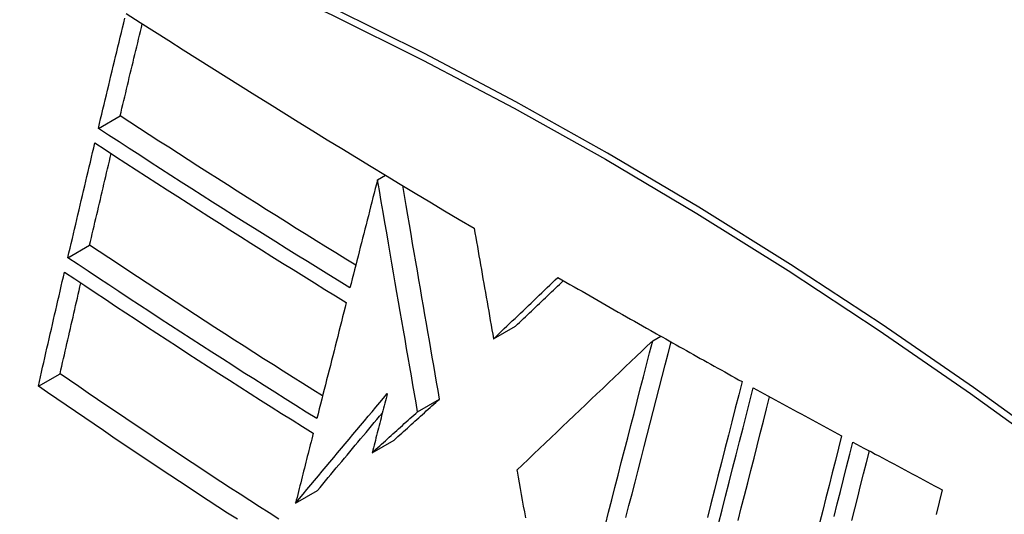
# Model space of a CAD drawing. Header units: inches. Extents: x 635 to 745, y 253 to 341.
# Tile 103 of 127: x 735.785 to 736.05, y 265.859 to 265.992. Entities that reach past the tile are written whole.
import ezdxf

# ---------------------------------------------------------------- set-up
doc = ezdxf.new("R2010")
doc.units = ezdxf.units.IN
doc.header["$MEASUREMENT"] = 0
doc.layers.add('Visible Edges(ANSI)', color=7, linetype='Continuous', lineweight=25)
doc.layers.add('Visible Tangent Edges(ANSI)', color=7, linetype='Continuous', lineweight=25)

msp = doc.modelspace()

# ---------------------------------------------------------------- linework, layer by layer
at = {"layer": 'Visible Edges(ANSI)'}
for p, q in [((735.80651, 265.96259), (735.81236, 265.96597)), ((735.88141, 265.94884), (735.88351, 265.95006)), ((735.88141, 265.94884), (735.88141, 265.94884)), ((735.79833, 265.92788), (735.80417, 265.93126)), ((735.91254, 265.90608), (735.91844, 265.90949)), ((735.95579, 265.90773), (735.95628, 265.90745)), ((735.95524, 265.90558), (735.95739, 265.90682)), ((735.95628, 265.90745), (735.95685, 265.90712)), ((735.79041, 265.89335), (735.79624, 265.89672)), ((735.89214, 265.88654), (735.89804, 265.88994)), ((735.87997, 265.87553), (735.88587, 265.87893)), ((735.91878, 265.87083), (735.91884, 265.87054)), ((735.85941, 265.86196), (735.8653, 265.86536))]:
    msp.add_line(p, q, dxfattribs=at)
at = {"layer": 'Visible Edges(ANSI)', "flags": 128}
for points in [[(735.80651, 265.96259), (735.80681, 265.96388), (735.80712, 265.96517), (735.80743, 265.96645), (735.80774, 265.96774), (735.80804, 265.96903), (735.80835, 265.97032), (735.80866, 265.97161), (735.80897, 265.97289), (735.80928, 265.97418), (735.80959, 265.97547), (735.8099, 265.97676), (735.81021, 265.97805), (735.81051, 265.97934), (735.81082, 265.98063), (735.81113, 265.98192), (735.81145, 265.98321), (735.81176, 265.98449), (735.81207, 265.98578), (735.81238, 265.98707), (735.81269, 265.98836), (735.813, 265.98965), (735.81331, 265.99093), (735.81362, 265.99222)], [(735.81393, 265.9935), (735.81775, 265.99106), (735.82157, 265.98862), (735.8254, 265.98618), (735.82924, 265.98374), (735.83308, 265.98131), (735.83693, 265.97888), (735.84078, 265.97645), (735.84464, 265.97403), (735.84851, 265.97161), (735.85239, 265.96919), (735.85627, 265.96677), (735.86016, 265.96436), (735.86405, 265.96196), (735.86794, 265.95956), (735.87184, 265.95717), (735.87575, 265.95478), (735.87967, 265.95239), (735.88359, 265.95001), (735.88752, 265.94763), (735.89147, 265.94525), (735.89542, 265.94288), (735.89938, 265.94051), (735.90335, 265.93814), (735.90733, 265.93578)], [(735.81236, 265.96597), (735.81261, 265.967), (735.81285, 265.96803), (735.8131, 265.96906), (735.81334, 265.97009), (735.81359, 265.97112), (735.81384, 265.97215), (735.81408, 265.97318), (735.81433, 265.97421), (735.81458, 265.97524), (735.81482, 265.97627), (735.81507, 265.97731), (735.81532, 265.97834), (735.81557, 265.97937), (735.81581, 265.9804), (735.81606, 265.98143), (735.81631, 265.98246), (735.81656, 265.98349), (735.81681, 265.98452), (735.81706, 265.98556), (735.8173, 265.98659), (735.81755, 265.98762), (735.8178, 265.98865), (735.81805, 265.98968), (735.8183, 265.99071)], [(735.87557, 265.92586), (735.87289, 265.92751), (735.87023, 265.92916), (735.86757, 265.93081), (735.86491, 265.93246), (735.86225, 265.93411), (735.8596, 265.93577), (735.85695, 265.93743), (735.85431, 265.93909), (735.85166, 265.94075), (735.84902, 265.94242), (735.84639, 265.94409), (735.84375, 265.94576), (735.84112, 265.94744), (735.83849, 265.94912), (735.83586, 265.95079), (735.83323, 265.95247), (735.83061, 265.95416), (735.828, 265.95584), (735.82538, 265.95753), (735.82277, 265.95921), (735.82017, 265.9609), (735.81756, 265.96259), (735.81496, 265.96428), (735.81236, 265.96597)], [(735.87402, 265.91979), (735.87116, 265.92155), (735.86831, 265.9233), (735.86546, 265.92507), (735.86261, 265.92683), (735.85977, 265.9286), (735.85693, 265.93037), (735.85409, 265.93214), (735.85126, 265.93392), (735.84843, 265.93569), (735.84561, 265.93747), (735.84279, 265.93926), (735.83997, 265.94104), (735.83716, 265.94283), (735.83436, 265.94462), (735.83155, 265.94641), (735.82875, 265.9482), (735.82596, 265.94999), (735.82317, 265.95179), (735.82038, 265.95358), (735.8176, 265.95538), (735.81482, 265.95718), (735.81205, 265.95898), (735.80927, 265.96079), (735.80651, 265.96259)], [(735.79833, 265.92788), (735.79863, 265.92916), (735.79893, 265.93045), (735.79923, 265.93173), (735.79953, 265.93301), (735.79983, 265.9343), (735.80013, 265.93558), (735.80043, 265.93687), (735.80073, 265.93815), (735.80103, 265.93944), (735.80133, 265.94072), (735.80163, 265.94201), (735.80194, 265.94329), (735.80224, 265.94458), (735.80254, 265.94586), (735.80284, 265.94715), (735.80315, 265.94843), (735.80345, 265.94972), (735.80376, 265.951), (735.80406, 265.95229), (735.80436, 265.95357), (735.80467, 265.95485), (735.80497, 265.95614), (735.80528, 265.95742), (735.80558, 265.9587)], [(735.80558, 265.9587), (735.80834, 265.9569), (735.81111, 265.95509), (735.81388, 265.95329), (735.81665, 265.95149), (735.81943, 265.94969), (735.82221, 265.94789), (735.825, 265.94609), (735.82779, 265.9443), (735.83058, 265.94251), (735.83338, 265.94071), (735.83618, 265.93892), (735.83899, 265.93714), (735.8418, 265.93535), (735.84462, 265.93357), (735.84744, 265.93178), (735.85026, 265.93001), (735.85309, 265.92823), (735.85593, 265.92645), (735.85877, 265.92468), (735.86161, 265.92291), (735.86446, 265.92114), (735.86731, 265.91938), (735.87017, 265.91761), (735.87303, 265.91586)], [(735.80417, 265.93126), (735.80441, 265.93228), (735.80465, 265.9333), (735.80489, 265.93433), (735.80513, 265.93535), (735.80537, 265.93637), (735.80561, 265.9374), (735.80585, 265.93842), (735.80609, 265.93945), (735.80633, 265.94047), (735.80657, 265.9415), (735.80681, 265.94252), (735.80705, 265.94355), (735.80729, 265.94457), (735.80753, 265.9456), (735.80777, 265.94662), (735.80802, 265.94765), (735.80826, 265.94867), (735.8085, 265.9497), (735.80874, 265.95072), (735.80898, 265.95175), (735.80923, 265.95277), (735.80947, 265.9538), (735.80971, 265.95482), (735.80995, 265.95584)], [(735.88141, 265.94884), (735.8811, 265.94763), (735.8808, 265.94643), (735.88049, 265.94522), (735.88018, 265.94401), (735.87987, 265.9428), (735.87956, 265.94159), (735.87926, 265.94038), (735.87895, 265.93917), (735.87864, 265.93796), (735.87833, 265.93675), (735.87802, 265.93553), (735.87772, 265.93432), (735.87741, 265.93311), (735.8771, 265.9319), (735.87679, 265.93069), (735.87648, 265.92947), (735.87618, 265.92826), (735.87587, 265.92705), (735.87556, 265.92584), (735.87525, 265.92463), (735.87495, 265.92342), (735.87464, 265.92221), (735.87433, 265.921), (735.87402, 265.91979)], [(735.89214, 265.88654), (735.89173, 265.88895), (735.89131, 265.89136), (735.8909, 265.89377), (735.89048, 265.89619), (735.89006, 265.89862), (735.88964, 265.90106), (735.88921, 265.90351), (735.88879, 265.90597), (735.88836, 265.90846), (735.88793, 265.91095), (735.8875, 265.91347), (735.88706, 265.91601), (735.88662, 265.91858), (735.88617, 265.92116), (735.88572, 265.92378), (735.88527, 265.92642), (735.88481, 265.9291), (735.88434, 265.93181), (735.88387, 265.93455), (735.88339, 265.93733), (735.88291, 265.94014), (735.88242, 265.943), (735.88192, 265.9459), (735.88141, 265.94884)], [(735.89804, 265.88994), (735.89765, 265.89218), (735.89727, 265.89442), (735.89688, 265.89666), (735.89649, 265.8989), (735.8961, 265.90115), (735.89571, 265.90342), (735.89532, 265.90569), (735.89493, 265.90797), (735.89453, 265.91026), (735.89413, 265.91257), (735.89373, 265.9149), (735.89333, 265.91724), (735.89292, 265.9196), (735.89251, 265.92198), (735.8921, 265.92438), (735.89168, 265.92681), (735.89126, 265.92926), (735.89083, 265.93174), (735.8904, 265.93424), (735.88996, 265.93678), (735.88952, 265.93934), (735.88907, 265.94194), (735.88862, 265.94457), (735.88816, 265.94724)], [(735.90733, 265.93578), (735.90754, 265.93456), (735.90776, 265.93333), (735.90797, 265.93211), (735.90819, 265.93088), (735.9084, 265.92965), (735.90862, 265.92842), (735.90883, 265.92718), (735.90905, 265.92595), (735.90927, 265.92471), (735.90948, 265.92347), (735.9097, 265.92223), (735.90992, 265.92099), (735.91014, 265.91975), (735.91035, 265.9185), (735.91057, 265.91726), (735.91079, 265.91602), (735.91101, 265.91477), (735.91123, 265.91353), (735.91145, 265.91229), (735.91166, 265.91105), (735.91188, 265.9098), (735.9121, 265.90856), (735.91232, 265.90732), (735.91254, 265.90608)], [(735.86668, 265.89077), (735.86403, 265.89243), (735.86139, 265.89409), (735.85875, 265.89575), (735.85611, 265.89742), (735.85349, 265.89909), (735.85086, 265.90076), (735.84824, 265.90243), (735.84562, 265.90411), (735.84301, 265.90578), (735.8404, 265.90747), (735.83779, 265.90915), (735.83518, 265.91084), (735.83258, 265.91253), (735.82998, 265.91422), (735.82738, 265.91592), (735.82479, 265.91762), (735.8222, 265.91932), (735.81961, 265.92102), (735.81703, 265.92272), (735.81445, 265.92443), (735.81188, 265.92613), (735.8093, 265.92784), (735.80674, 265.92955), (735.80417, 265.93126)], [(735.86513, 265.88467), (735.8623, 265.88644), (735.85947, 265.88821), (735.85664, 265.88998), (735.85382, 265.89175), (735.85101, 265.89353), (735.8482, 265.89532), (735.84539, 265.8971), (735.84259, 265.8989), (735.83979, 265.90069), (735.83699, 265.90249), (735.8342, 265.90429), (735.83142, 265.90609), (735.82863, 265.9079), (735.82585, 265.9097), (735.82308, 265.91151), (735.82031, 265.91333), (735.81755, 265.91514), (735.81479, 265.91696), (735.81203, 265.91878), (735.80928, 265.92059), (735.80653, 265.92242), (735.80379, 265.92424), (735.80106, 265.92606), (735.79833, 265.92788)], [(735.79041, 265.89335), (735.7907, 265.89463), (735.79099, 265.8959), (735.79128, 265.89718), (735.79157, 265.89846), (735.79186, 265.89974), (735.79215, 265.90102), (735.79244, 265.9023), (735.79273, 265.90357), (735.79302, 265.90485), (735.79331, 265.90613), (735.7936, 265.90741), (735.7939, 265.90869), (735.79419, 265.90997), (735.79448, 265.91125), (735.79478, 265.91253), (735.79507, 265.91381), (735.79537, 265.91509), (735.79566, 265.91637), (735.79596, 265.91765), (735.79625, 265.91893), (735.79655, 265.9202), (735.79684, 265.92148), (735.79714, 265.92276), (735.79743, 265.92404)], [(735.79743, 265.92404), (735.80017, 265.92221), (735.8029, 265.92038), (735.80565, 265.91855), (735.80839, 265.91672), (735.81114, 265.9149), (735.8139, 265.91308), (735.81666, 265.91126), (735.81942, 265.90944), (735.82219, 265.90762), (735.82496, 265.90581), (735.82773, 265.904), (735.83051, 265.90219), (735.83329, 265.90039), (735.83607, 265.89859), (735.83886, 265.89679), (735.84165, 265.895), (735.84444, 265.89321), (735.84724, 265.89142), (735.85004, 265.88964), (735.85285, 265.88786), (735.85567, 265.88608), (735.85849, 265.88431), (735.86132, 265.88254), (735.86415, 265.88077)], [(735.79624, 265.89672), (735.79647, 265.89773), (735.7967, 265.89875), (735.79693, 265.89976), (735.79716, 265.90078), (735.79739, 265.90179), (735.79762, 265.90281), (735.79785, 265.90382), (735.79808, 265.90484), (735.79832, 265.90586), (735.79855, 265.90687), (735.79878, 265.90789), (735.79901, 265.90891), (735.79924, 265.90992), (735.79948, 265.91094), (735.79971, 265.91196), (735.79994, 265.91297), (735.80018, 265.91399), (735.80041, 265.91501), (735.80064, 265.91602), (735.80088, 265.91704), (735.80111, 265.91805), (735.80135, 265.91907), (735.80158, 265.92009), (735.80182, 265.9211)], [(735.91254, 265.90608), (735.91326, 265.90677), (735.91397, 265.90746), (735.91469, 265.90814), (735.91541, 265.90883), (735.91613, 265.90952), (735.91685, 265.91021), (735.91757, 265.9109), (735.91829, 265.91159), (735.91902, 265.91228), (735.91974, 265.91297), (735.92046, 265.91366), (735.92118, 265.91435), (735.9219, 265.91503), (735.92262, 265.91572), (735.92334, 265.91641), (735.92406, 265.9171), (735.92478, 265.91779), (735.9255, 265.91848), (735.92622, 265.91916), (735.92694, 265.91985), (735.92766, 265.92054), (735.92838, 265.92122), (735.9291, 265.92191), (735.92981, 265.92259)], [(735.91844, 265.90949), (735.91897, 265.91), (735.9195, 265.91051), (735.92004, 265.91102), (735.92057, 265.91153), (735.9211, 265.91204), (735.92164, 265.91255), (735.92217, 265.91306), (735.92271, 265.91357), (735.92324, 265.91408), (735.92378, 265.9146), (735.92431, 265.91511), (735.92485, 265.91562), (735.92538, 265.91613), (735.92592, 265.91664), (735.92645, 265.91715), (735.92699, 265.91766), (735.92752, 265.91818), (735.92806, 265.91869), (735.92859, 265.9192), (735.92913, 265.91971), (735.92966, 265.92022), (735.9302, 265.92073), (735.93073, 265.92124), (735.93127, 265.92175)], [(735.92981, 265.92259), (735.93089, 265.92197), (735.93197, 265.92135), (735.93304, 265.92073), (735.93412, 265.9201), (735.9352, 265.91948), (735.93628, 265.91886), (735.93736, 265.91824), (735.93844, 265.91762), (735.93952, 265.917), (735.9406, 265.91638), (735.94168, 265.91576), (735.94276, 265.91514), (735.94384, 265.91452), (735.94493, 265.9139), (735.94601, 265.91328), (735.94709, 265.91266), (735.94818, 265.91204), (735.94927, 265.91142), (735.95035, 265.91081), (735.95144, 265.91019), (735.95252, 265.90957), (735.95361, 265.90896), (735.9547, 265.90834), (735.95579, 265.90773)], [(735.87303, 265.91586), (735.8727, 265.91456), (735.87237, 265.91327), (735.87204, 265.91197), (735.87171, 265.91067), (735.87138, 265.90937), (735.87105, 265.90807), (735.87072, 265.90677), (735.87039, 265.90547), (735.87007, 265.90417), (735.86974, 265.90287), (735.86941, 265.90157), (735.86908, 265.90027), (735.86875, 265.89897), (735.86842, 265.89767), (735.86809, 265.89637), (735.86776, 265.89507), (735.86743, 265.89376), (735.8671, 265.89246), (735.86677, 265.89116), (735.86644, 265.88986), (735.86612, 265.88856), (735.86579, 265.88726), (735.86546, 265.88597), (735.86513, 265.88467)], [(735.95524, 265.90558), (735.95379, 265.9042), (735.95232, 265.90281), (735.95085, 265.9014), (735.94936, 265.89999), (735.94787, 265.89857), (735.94637, 265.89714), (735.94486, 265.8957), (735.94334, 265.89425), (735.94181, 265.8928), (735.94028, 265.89134), (735.93875, 265.88988), (735.93721, 265.88841), (735.93567, 265.88694), (735.93413, 265.88547), (735.93259, 265.884), (735.93104, 265.88253), (735.9295, 265.88106), (735.92796, 265.87959), (735.92642, 265.87812), (735.92488, 265.87665), (735.92335, 265.87519), (735.92182, 265.87373), (735.9203, 265.87228), (735.91878, 265.87083)], [(735.94253, 265.85618), (735.94338, 265.85952), (735.94424, 265.86285), (735.9451, 265.86619), (735.94596, 265.86952), (735.94681, 265.87285), (735.94767, 265.87617), (735.94852, 265.87949), (735.94937, 265.88279), (735.95022, 265.88609), (735.95107, 265.88938), (735.95191, 265.89265), (735.95275, 265.89591), (735.95358, 265.89915), (735.95441, 265.90238), (735.95524, 265.90558)], [(735.94805, 265.85813), (735.94886, 265.8613), (735.94968, 265.86447), (735.9505, 265.86765), (735.95131, 265.87082), (735.95213, 265.87399), (735.95294, 265.87716), (735.95376, 265.88032), (735.95457, 265.88347), (735.95538, 265.88662), (735.95618, 265.88975), (735.95699, 265.89288), (735.95779, 265.89599), (735.95859, 265.89909), (735.95938, 265.90218), (735.96017, 265.90525)], [(735.95685, 265.90712), (735.95778, 265.9066), (735.95871, 265.90608), (735.95964, 265.90555), (735.96057, 265.90503), (735.9615, 265.9045), (735.96243, 265.90398), (735.96336, 265.90346), (735.96429, 265.90294), (735.96522, 265.90241), (735.96615, 265.90189), (735.96708, 265.90137), (735.96801, 265.90085), (735.96894, 265.90033), (735.96988, 265.89981), (735.97081, 265.89929), (735.97174, 265.89877), (735.97267, 265.89825), (735.97361, 265.89773), (735.97454, 265.89721), (735.97547, 265.89669), (735.97641, 265.89617), (735.97734, 265.89565), (735.97828, 265.89513), (735.97921, 265.89462)], [(735.85491, 265.85766), (735.85231, 265.85933), (735.84971, 265.861), (735.84712, 265.86268), (735.84453, 265.86436), (735.84195, 265.86604), (735.83937, 265.86773), (735.8368, 265.86941), (735.83424, 265.8711), (735.83168, 265.87279), (735.82912, 265.87449), (735.82657, 265.87618), (735.82403, 265.87788), (735.82149, 265.87958), (735.81895, 265.88128), (735.81642, 265.88298), (735.81389, 265.88469), (735.81136, 265.8864), (735.80883, 265.88812), (735.80631, 265.88983), (735.80379, 265.89155), (735.80127, 265.89327), (735.79875, 265.89499), (735.79624, 265.89672)], [(735.97921, 265.89462), (735.9783, 265.89105), (735.97739, 265.88746), (735.97646, 265.88385), (735.97554, 265.88022), (735.9746, 265.87657), (735.97367, 265.87289), (735.97273, 265.86921), (735.97178, 265.86551), (735.97084, 265.8618), (735.96989, 265.85808)], [(735.8438, 265.85763), (735.8412, 265.85932), (735.8386, 265.86101), (735.836, 265.8627), (735.83341, 265.8644), (735.83083, 265.8661), (735.82825, 265.8678), (735.82568, 265.8695), (735.82312, 265.8712), (735.82056, 265.87291), (735.81801, 265.87461), (735.81546, 265.87632), (735.81292, 265.87802), (735.81039, 265.87973), (735.80787, 265.88144), (735.80535, 265.88314), (735.80284, 265.88485), (735.80034, 265.88655), (735.79784, 265.88825), (735.79536, 265.88995), (735.79288, 265.89165), (735.79041, 265.89335)], [(735.97289, 265.85644), (735.97384, 265.86016), (735.97478, 265.86387), (735.97573, 265.86757), (735.97667, 265.87125), (735.9776, 265.87492), (735.97853, 265.87857), (735.97946, 265.8822), (735.98038, 265.88581), (735.98129, 265.8894), (735.9822, 265.89296)], [(735.9822, 265.89296), (735.98319, 265.89242), (735.98417, 265.89188), (735.98515, 265.89134), (735.98614, 265.8908), (735.98712, 265.89025), (735.98811, 265.88971), (735.98909, 265.88917), (735.99008, 265.88863), (735.99107, 265.88809), (735.99205, 265.88755), (735.99304, 265.88701), (735.99403, 265.88647), (735.99502, 265.88593), (735.99601, 265.88539), (735.99699, 265.88485), (735.99798, 265.88432), (735.99897, 265.88378), (735.99996, 265.88324), (736.00095, 265.8827), (736.00194, 265.88216), (736.00293, 265.88163), (736.00392, 265.88109), (736.00491, 265.88055), (736.0059, 265.88002)], [(735.85941, 265.86196), (735.86043, 265.86318), (735.86145, 265.86441), (735.86247, 265.86563), (735.86349, 265.86686), (735.86451, 265.86809), (735.86554, 265.86932), (735.86656, 265.87055), (735.86759, 265.87178), (735.86862, 265.87301), (735.86965, 265.87424), (735.87067, 265.87547), (735.8717, 265.87671), (735.87273, 265.87794), (735.87376, 265.87917), (735.87479, 265.8804), (735.87582, 265.88163), (735.87685, 265.88286), (735.87788, 265.88409), (735.87891, 265.88531), (735.87993, 265.88654), (735.88096, 265.88776), (735.88199, 265.88899), (735.88301, 265.89021), (735.88403, 265.89142)], [(735.88403, 265.89142), (735.88386, 265.89076), (735.88369, 265.8901), (735.88352, 265.88944), (735.88335, 265.88878), (735.88319, 265.88812), (735.88302, 265.88745), (735.88285, 265.88679), (735.88268, 265.88613), (735.88251, 265.88547), (735.88234, 265.8848), (735.88217, 265.88414), (735.882, 265.88348), (735.88183, 265.88282), (735.88166, 265.88215), (735.88149, 265.88149), (735.88133, 265.88083), (735.88116, 265.88017), (735.88099, 265.8795), (735.88082, 265.87884), (735.88065, 265.87818), (735.88048, 265.87752), (735.88031, 265.87685), (735.88014, 265.87619), (735.87997, 265.87553)], [(735.88587, 265.87893), (735.88637, 265.87939), (735.88688, 265.87985), (735.88738, 265.88031), (735.88789, 265.88077), (735.8884, 265.88122), (735.8889, 265.88168), (735.88941, 265.88214), (735.88992, 265.8826), (735.89043, 265.88306), (735.89093, 265.88352), (735.89144, 265.88398), (735.89195, 265.88444), (735.89245, 265.8849), (735.89296, 265.88535), (735.89347, 265.88581), (735.89398, 265.88627), (735.89449, 265.88673), (735.89499, 265.88719), (735.8955, 265.88765), (735.89601, 265.88811), (735.89652, 265.88857), (735.89702, 265.88903), (735.89753, 265.88948), (735.89804, 265.88994)], [(735.97814, 265.85732), (735.979, 265.86069), (735.97986, 265.86405), (735.98071, 265.86741), (735.98156, 265.87075), (735.98241, 265.87408), (735.98326, 265.8774), (735.9841, 265.88071), (735.98494, 265.884), (735.98578, 265.88728), (735.98661, 265.89054)], [(735.87997, 265.87553), (735.88048, 265.87599), (735.88098, 265.87645), (735.88149, 265.87691), (735.882, 265.87736), (735.8825, 265.87782), (735.88301, 265.87828), (735.88352, 265.87874), (735.88402, 265.8792), (735.88453, 265.87966), (735.88504, 265.88012), (735.88555, 265.88057), (735.88605, 265.88103), (735.88656, 265.88149), (735.88707, 265.88195), (735.88758, 265.88241), (735.88808, 265.88287), (735.88859, 265.88333), (735.8891, 265.88379), (735.88961, 265.88425), (735.89011, 265.88471), (735.89062, 265.88516), (735.89113, 265.88562), (735.89164, 265.88608), (735.89214, 265.88654)], [(735.8653, 265.86536), (735.86602, 265.86622), (735.86674, 265.86709), (735.86746, 265.86795), (735.86818, 265.86882), (735.8689, 265.86969), (735.86962, 265.87055), (735.87034, 265.87142), (735.87107, 265.87229), (735.87179, 265.87316), (735.87252, 265.87403), (735.87324, 265.8749), (735.87397, 265.87577), (735.8747, 265.87664), (735.87542, 265.87751), (735.87615, 265.87838), (735.87688, 265.87925), (735.87761, 265.88012), (735.87833, 265.88099), (735.87906, 265.88186), (735.87979, 265.88273), (735.88052, 265.8836), (735.88124, 265.88447), (735.88197, 265.88534), (735.8827, 265.88621)], [(735.86415, 265.88077), (735.86395, 265.87999), (735.86375, 265.8792), (735.86356, 265.87842), (735.86336, 265.87764), (735.86316, 265.87685), (735.86296, 265.87607), (735.86277, 265.87529), (735.86257, 265.8745), (735.86237, 265.87372), (735.86217, 265.87294), (735.86198, 265.87215), (735.86178, 265.87137), (735.86158, 265.87058), (735.86138, 265.8698), (735.86119, 265.86901), (735.86099, 265.86823), (735.86079, 265.86745), (735.8606, 265.86666), (735.8604, 265.86588), (735.8602, 265.86509), (735.86, 265.86431), (735.85981, 265.86353), (735.85961, 265.86274), (735.85941, 265.86196)], [(736.0059, 265.88002), (736.00507, 265.87672), (736.00424, 265.87341), (736.0034, 265.87008), (736.00256, 265.86674), (736.00171, 265.86338), (736.00087, 265.86001), (736.00002, 265.85664)], [(736.0039, 265.85838), (736.00474, 265.86175), (736.00559, 265.8651), (736.00643, 265.86845), (736.00726, 265.87177), (736.0081, 265.87509), (736.00893, 265.87838)], [(736.00867, 265.85735), (736.00946, 265.86048), (736.01024, 265.8636), (736.01102, 265.86672), (736.0118, 265.86982), (736.01258, 265.87292), (736.01336, 265.876)], [(736.00893, 265.87838), (736.00992, 265.87785), (736.01092, 265.87731), (736.01191, 265.87678), (736.01291, 265.87624), (736.0139, 265.87571), (736.0149, 265.87517), (736.01589, 265.87464), (736.01689, 265.8741), (736.01789, 265.87357), (736.01888, 265.87303), (736.01988, 265.8725), (736.02088, 265.87197), (736.02188, 265.87143), (736.02287, 265.8709), (736.02387, 265.87037), (736.02487, 265.86983), (736.02587, 265.8693), (736.02687, 265.86877), (736.02787, 265.86824), (736.02887, 265.86771), (736.02987, 265.86717), (736.03087, 265.86664), (736.03188, 265.86611), (736.03288, 265.86558)], [(735.91884, 265.87054), (735.91911, 265.86899), (735.91939, 265.86743), (735.91967, 265.86587), (735.91995, 265.8643), (735.92023, 265.86274), (735.92051, 265.86117), (735.9208, 265.8596), (735.92108, 265.85803)], [(736.03288, 265.86558), (736.03206, 265.86227), (736.03124, 265.85895)]]:
    msp.add_lwpolyline(points, dxfattribs=at)
at = {"layer": 'Visible Edges(ANSI)'}
msp.add_ellipse((736.00454, 264.97758), major_axis=(-0.64961, 1.12515), ratio=0.57735, start_param=5.161526, end_param=5.834048, dxfattribs=at)
at = {"layer": 'Visible Tangent Edges(ANSI)'}
msp.add_line((735.88141, 265.94884), (735.88351, 265.95005), dxfattribs=at)
at = {"layer": 'Visible Tangent Edges(ANSI)', "flags": 128}
for points in [[(736.06582, 265.87533), (736.04132, 265.89301), (736.01676, 265.90993), (735.99219, 265.92608), (735.96762, 265.94142), (735.94307, 265.95597), (735.91852, 265.96973), (735.89399, 265.9827), (735.86948, 265.99487), (735.84504, 266.00621), (735.82069, 266.01673), (735.79645, 266.0264), (735.77233, 266.03522), (735.74835, 266.0432), (735.72452, 266.05032), (735.70086, 266.05657), (735.6774, 266.06196), (735.65414, 266.06647)], [(735.65433, 266.06385), (735.67751, 266.05944), (735.70091, 266.05415), (735.7245, 266.048), (735.74827, 266.04098), (735.7722, 266.0331), (735.79626, 266.02437), (735.82044, 266.01478), (735.84474, 266.00434), (735.86912, 265.99307), (735.89357, 265.98096), (735.91805, 265.96805), (735.94254, 265.95433), (735.96703, 265.9398), (735.99153, 265.92448), (736.01603, 265.90835), (736.04051, 265.89144), (736.06493, 265.87375)]]:
    msp.add_lwpolyline(points, dxfattribs=at)

doc.saveas('drawing.dxf')
